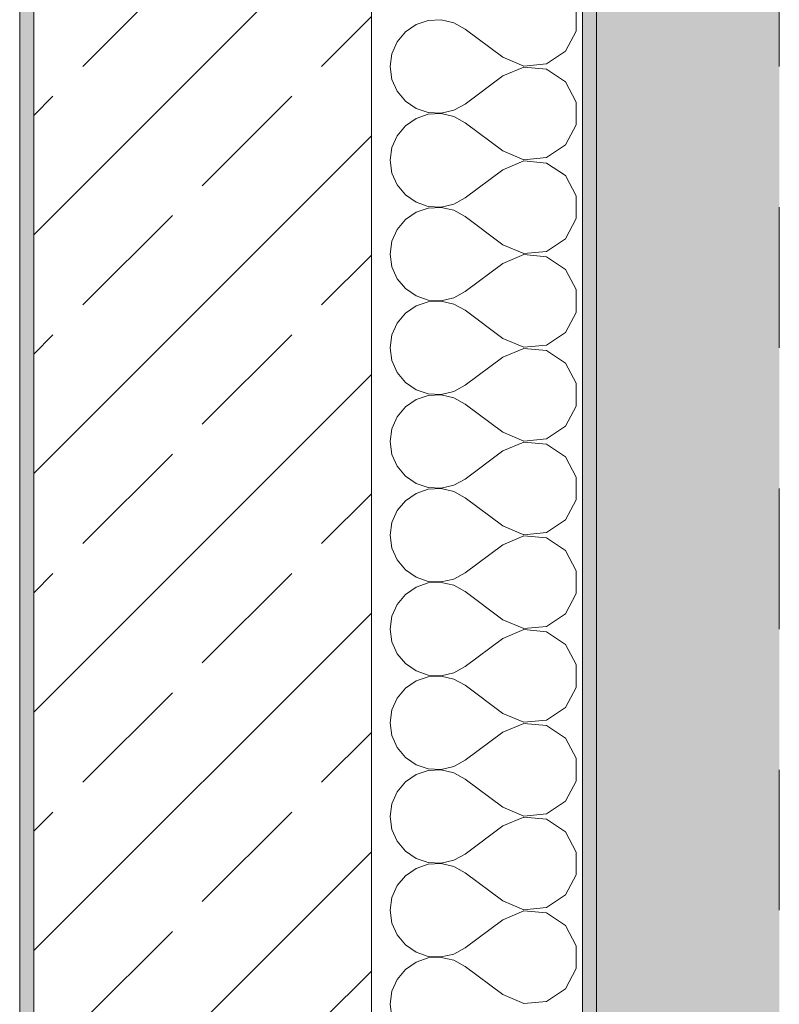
# Model space of a CAD drawing. Header units: metres. Extents: x -3.6 to 84.5, y -11 to 16.8.
# Tile 193 of 229: x 62.025 to 62.565, y 0.733 to 1.433. Entities that reach past the tile are written whole.
import ezdxf

# ---------------------------------------------------------------- set-up
doc = ezdxf.new("R2010")
doc.units = ezdxf.units.M
doc.header["$MEASUREMENT"] = 0
doc.linetypes.add('Strichlinie eng', pattern=[0.115, 0.075, -0.04])
for name, color, linetype in [('301 - Elemente.Linie', 7, 'Continuous'), ('302 - Elemente.Schraffur', 7, 'Continuous'), ('604 - Struktur.Wand Aussen', 7, 'Continuous')]:
    doc.layers.add(name, color=color, linetype=linetype)

# ---------------------------------------------------------------- blocks, each defined once
blk = doc.blocks.new('*X118')
at = {"layer": '604 - Struktur.Wand Aussen', "color": 7, "linetype": 'Continuous', "lineweight": 5}
for p, q in [((62.42069, 1.42521), (62.42069, 1.44145)), ((62.30678, 1.42981), (62.2992, 1.42461)), ((62.3155, 1.43275), (62.30678, 1.42981)), ((62.32469, 1.4332), (62.3155, 1.43275)), ((62.33364, 1.43112), (62.32469, 1.4332)), ((62.34169, 1.42667), (62.33364, 1.43112)), ((62.2992, 1.42461), (62.29334, 1.41752)), ((62.36836, 1.40667), (62.34169, 1.42667)), ((62.41302, 1.4109), (62.42069, 1.42521)), ((62.29334, 1.41752), (62.28963, 1.40911)), ((62.28963, 1.40911), (62.28836, 1.4)), ((62.39949, 1.40192), (62.41302, 1.4109)), ((62.36836, 1.40667), (62.38333, 1.40038)), ((62.38333, 1.40038), (62.39949, 1.40192)), ((62.28836, 1.4), (62.28963, 1.39089)), ((62.38333, 1.39962), (62.36836, 1.39333)), ((62.39949, 1.39808), (62.38333, 1.39962)), ((62.41302, 1.3891), (62.39949, 1.39808)), ((62.28963, 1.39089), (62.29334, 1.38248)), ((62.36836, 1.39333), (62.34169, 1.37333)), ((62.42069, 1.37479), (62.41302, 1.3891)), ((62.29334, 1.38248), (62.2992, 1.37539)), ((62.2992, 1.37539), (62.30678, 1.37019)), ((62.33364, 1.36888), (62.34169, 1.37333)), ((62.42069, 1.35855), (62.42069, 1.37479)), ((62.30678, 1.37019), (62.3155, 1.36725)), ((62.3155, 1.36609), (62.30678, 1.36315)), ((62.3155, 1.36725), (62.32469, 1.3668)), ((62.32469, 1.36653), (62.3155, 1.36609)), ((62.32469, 1.3668), (62.33364, 1.36888)), ((62.33364, 1.36445), (62.32469, 1.36653)), ((62.30678, 1.36315), (62.2992, 1.35794)), ((62.34169, 1.36), (62.33364, 1.36445)), ((62.36836, 1.34), (62.34169, 1.36)), ((62.41302, 1.34424), (62.42069, 1.35855)), ((62.2992, 1.35794), (62.29334, 1.35086)), ((62.29334, 1.35086), (62.28963, 1.34244)), ((62.28963, 1.34244), (62.28836, 1.33333)), ((62.36836, 1.34), (62.38333, 1.33371)), ((62.39949, 1.33525), (62.41302, 1.34424)), ((62.28836, 1.33333), (62.28963, 1.32422)), ((62.38333, 1.33295), (62.36836, 1.32667)), ((62.38333, 1.33371), (62.39949, 1.33525)), ((62.39949, 1.33142), (62.38333, 1.33295)), ((62.41302, 1.32243), (62.39949, 1.33142)), ((62.28963, 1.32422), (62.29334, 1.31581)), ((62.36836, 1.32667), (62.34169, 1.30667)), ((62.42069, 1.30812), (62.41302, 1.32243)), ((62.29334, 1.31581), (62.2992, 1.30873)), ((62.2992, 1.30873), (62.30678, 1.30352)), ((62.30678, 1.30352), (62.3155, 1.30058)), ((62.33364, 1.30222), (62.34169, 1.30667)), ((62.42069, 1.29188), (62.42069, 1.30812)), ((62.30678, 1.29648), (62.2992, 1.29127)), ((62.3155, 1.29942), (62.30678, 1.29648)), ((62.3155, 1.30058), (62.32469, 1.30013)), ((62.32469, 1.29987), (62.3155, 1.29942)), ((62.32469, 1.30013), (62.33364, 1.30222)), ((62.33364, 1.29778), (62.32469, 1.29987)), ((62.34169, 1.29333), (62.33364, 1.29778)), ((62.2992, 1.29127), (62.29334, 1.28419)), ((62.36836, 1.27333), (62.34169, 1.29333)), ((62.41302, 1.27757), (62.42069, 1.29188)), ((62.29334, 1.28419), (62.28963, 1.27578)), ((62.28963, 1.27578), (62.28836, 1.26667)), ((62.39949, 1.26858), (62.41302, 1.27757)), ((62.36836, 1.27333), (62.38333, 1.26705)), ((62.38333, 1.26705), (62.39949, 1.26858)), ((62.28836, 1.26667), (62.28963, 1.25756)), ((62.38333, 1.26629), (62.36836, 1.26)), ((62.39949, 1.26475), (62.38333, 1.26629)), ((62.41302, 1.25576), (62.39949, 1.26475)), ((62.28963, 1.25756), (62.29334, 1.24914)), ((62.36836, 1.26), (62.34169, 1.24)), ((62.42069, 1.24145), (62.41302, 1.25576)), ((62.29334, 1.24914), (62.2992, 1.24206)), ((62.2992, 1.24206), (62.30678, 1.23685)), ((62.33364, 1.23555), (62.34169, 1.24)), ((62.42069, 1.22521), (62.42069, 1.24145)), ((62.30678, 1.23685), (62.3155, 1.23391)), ((62.3155, 1.23275), (62.30678, 1.22981)), ((62.3155, 1.23391), (62.32469, 1.23347)), ((62.32469, 1.2332), (62.3155, 1.23275)), ((62.32469, 1.23347), (62.33364, 1.23555)), ((62.33364, 1.23112), (62.32469, 1.2332)), ((62.30678, 1.22981), (62.2992, 1.22461)), ((62.34169, 1.22667), (62.33364, 1.23112)), ((62.36836, 1.20667), (62.34169, 1.22667)), ((62.2992, 1.22461), (62.29334, 1.21752)), ((62.41302, 1.2109), (62.42069, 1.22521)), ((62.29334, 1.21752), (62.28963, 1.20911)), ((62.28963, 1.20911), (62.28836, 1.2)), ((62.36836, 1.20667), (62.38333, 1.20038)), ((62.39949, 1.20192), (62.41302, 1.2109)), ((62.28836, 1.2), (62.28963, 1.19089)), ((62.38333, 1.19962), (62.36836, 1.19333)), ((62.38333, 1.20038), (62.39949, 1.20192)), ((62.39949, 1.19808), (62.38333, 1.19962)), ((62.41302, 1.1891), (62.39949, 1.19808)), ((62.28963, 1.19089), (62.29334, 1.18248)), ((62.36836, 1.19333), (62.34169, 1.17333)), ((62.42069, 1.17479), (62.41302, 1.1891)), ((62.29334, 1.18248), (62.2992, 1.17539)), ((62.2992, 1.17539), (62.30678, 1.17019)), ((62.30678, 1.17019), (62.3155, 1.16725)), ((62.33364, 1.16888), (62.34169, 1.17333)), ((62.42069, 1.15855), (62.42069, 1.17479)), ((62.30678, 1.16315), (62.2992, 1.15794)), ((62.3155, 1.16609), (62.30678, 1.16315)), ((62.3155, 1.16725), (62.32469, 1.1668)), ((62.32469, 1.16653), (62.3155, 1.16609)), ((62.32469, 1.1668), (62.33364, 1.16888)), ((62.33364, 1.16445), (62.32469, 1.16653)), ((62.34169, 1.16), (62.33364, 1.16445)), ((62.2992, 1.15794), (62.29334, 1.15086)), ((62.36836, 1.14), (62.34169, 1.16)), ((62.41302, 1.14424), (62.42069, 1.15855)), ((62.29334, 1.15086), (62.28963, 1.14244)), ((62.28963, 1.14244), (62.28836, 1.13333)), ((62.39949, 1.13525), (62.41302, 1.14424)), ((62.36836, 1.14), (62.38333, 1.13371)), ((62.38333, 1.13371), (62.39949, 1.13525)), ((62.28836, 1.13333), (62.28963, 1.12422)), ((62.38333, 1.13295), (62.36836, 1.12667)), ((62.39949, 1.13142), (62.38333, 1.13295)), ((62.41302, 1.12243), (62.39949, 1.13142)), ((62.28963, 1.12422), (62.29334, 1.11581)), ((62.36836, 1.12667), (62.34169, 1.10667)), ((62.42069, 1.10812), (62.41302, 1.12243)), ((62.29334, 1.11581), (62.2992, 1.10873)), ((62.2992, 1.10873), (62.30678, 1.10352)), ((62.33364, 1.10222), (62.34169, 1.10667)), ((62.42069, 1.09188), (62.42069, 1.10812)), ((62.30678, 1.10352), (62.3155, 1.10058)), ((62.3155, 1.09942), (62.30678, 1.09648)), ((62.3155, 1.10058), (62.32469, 1.10013)), ((62.32469, 1.09987), (62.3155, 1.09942)), ((62.32469, 1.10013), (62.33364, 1.10222)), ((62.33364, 1.09778), (62.32469, 1.09987)), ((62.30678, 1.09648), (62.2992, 1.09127)), ((62.34169, 1.09333), (62.33364, 1.09778)), ((62.36836, 1.07333), (62.34169, 1.09333)), ((62.2992, 1.09127), (62.29334, 1.08419)), ((62.41302, 1.07757), (62.42069, 1.09188)), ((62.29334, 1.08419), (62.28963, 1.07578)), ((62.28963, 1.07578), (62.28836, 1.06667)), ((62.36836, 1.07333), (62.38333, 1.06705)), ((62.39949, 1.06858), (62.41302, 1.07757)), ((62.28836, 1.06667), (62.28963, 1.05756)), ((62.38333, 1.06629), (62.36836, 1.06)), ((62.38333, 1.06705), (62.39949, 1.06858)), ((62.39949, 1.06475), (62.38333, 1.06629)), ((62.41302, 1.05576), (62.39949, 1.06475)), ((62.28963, 1.05756), (62.29334, 1.04914)), ((62.36836, 1.06), (62.34169, 1.04)), ((62.42069, 1.04145), (62.41302, 1.05576)), ((62.29334, 1.04914), (62.2992, 1.04206)), ((62.2992, 1.04206), (62.30678, 1.03685)), ((62.30678, 1.03685), (62.3155, 1.03391)), ((62.33364, 1.03555), (62.34169, 1.04)), ((62.42069, 1.02521), (62.42069, 1.04145)), ((62.30678, 1.02981), (62.2992, 1.02461)), ((62.3155, 1.03275), (62.30678, 1.02981)), ((62.3155, 1.03391), (62.32469, 1.03347)), ((62.32469, 1.0332), (62.3155, 1.03275)), ((62.32469, 1.03347), (62.33364, 1.03555)), ((62.33364, 1.03112), (62.32469, 1.0332)), ((62.34169, 1.02667), (62.33364, 1.03112)), ((62.2992, 1.02461), (62.29334, 1.01752)), ((62.36836, 1.00667), (62.34169, 1.02667)), ((62.41302, 1.0109), (62.42069, 1.02521)), ((62.29334, 1.01752), (62.28963, 1.00911)), ((62.28963, 1.00911), (62.28836, 1)), ((62.39949, 1.00192), (62.41302, 1.0109)), ((62.36836, 1.00667), (62.38333, 1.00038)), ((62.38333, 1.00038), (62.39949, 1.00192)), ((62.28836, 1), (62.28963, 0.99089)), ((62.38333, 0.99962), (62.36836, 0.99333)), ((62.39949, 0.99808), (62.38333, 0.99962)), ((62.41302, 0.9891), (62.39949, 0.99808)), ((62.28963, 0.99089), (62.29334, 0.98248)), ((62.36836, 0.99333), (62.34169, 0.97333)), ((62.42069, 0.97479), (62.41302, 0.9891)), ((62.29334, 0.98248), (62.2992, 0.97539)), ((62.2992, 0.97539), (62.30678, 0.97019)), ((62.33364, 0.96888), (62.34169, 0.97333)), ((62.42069, 0.95855), (62.42069, 0.97479)), ((62.30678, 0.97019), (62.3155, 0.96725)), ((62.3155, 0.96725), (62.32469, 0.9668)), ((62.32469, 0.96653), (62.3155, 0.96609)), ((62.32469, 0.9668), (62.33364, 0.96888)), ((62.33364, 0.96445), (62.32469, 0.96653)), ((62.30678, 0.96315), (62.2992, 0.95794)), ((62.3155, 0.96609), (62.30678, 0.96315)), ((62.34169, 0.96), (62.33364, 0.96445)), ((62.36836, 0.94), (62.34169, 0.96)), ((62.2992, 0.95794), (62.29334, 0.95086)), ((62.41302, 0.94424), (62.42069, 0.95855)), ((62.29334, 0.95086), (62.28963, 0.94244)), ((62.28963, 0.94244), (62.28836, 0.93333)), ((62.36836, 0.94), (62.38333, 0.93371)), ((62.39949, 0.93525), (62.41302, 0.94424)), ((62.28836, 0.93333), (62.28963, 0.92422)), ((62.38333, 0.93295), (62.36836, 0.92667)), ((62.38333, 0.93371), (62.39949, 0.93525)), ((62.39949, 0.93142), (62.38333, 0.93295)), ((62.41302, 0.92243), (62.39949, 0.93142)), ((62.36836, 0.92667), (62.34169, 0.90667)), ((62.28963, 0.92422), (62.29334, 0.91581)), ((62.42069, 0.90812), (62.41302, 0.92243)), ((62.29334, 0.91581), (62.2992, 0.90873)), ((62.2992, 0.90873), (62.30678, 0.90352)), ((62.30678, 0.90352), (62.3155, 0.90058)), ((62.33364, 0.90222), (62.34169, 0.90667)), ((62.42069, 0.89188), (62.42069, 0.90812)), ((62.30678, 0.89648), (62.2992, 0.89127)), ((62.3155, 0.89942), (62.30678, 0.89648)), ((62.3155, 0.90058), (62.32469, 0.90013)), ((62.32469, 0.89987), (62.3155, 0.89942)), ((62.32469, 0.90013), (62.33364, 0.90222)), ((62.33364, 0.89778), (62.32469, 0.89987)), ((62.34169, 0.89333), (62.33364, 0.89778)), ((62.2992, 0.89127), (62.29334, 0.88419)), ((62.36836, 0.87333), (62.34169, 0.89333)), ((62.41302, 0.87757), (62.42069, 0.89188)), ((62.29334, 0.88419), (62.28963, 0.87578)), ((62.28963, 0.87578), (62.28836, 0.86667)), ((62.39949, 0.86858), (62.41302, 0.87757)), ((62.36836, 0.87333), (62.38333, 0.86705)), ((62.38333, 0.86705), (62.39949, 0.86858)), ((62.28836, 0.86667), (62.28963, 0.85756)), ((62.38333, 0.86629), (62.36836, 0.86)), ((62.39949, 0.86475), (62.38333, 0.86629)), ((62.41302, 0.85576), (62.39949, 0.86475)), ((62.28963, 0.85756), (62.29334, 0.84914)), ((62.36836, 0.86), (62.34169, 0.84)), ((62.42069, 0.84145), (62.41302, 0.85576)), ((62.29334, 0.84914), (62.2992, 0.84206)), ((62.2992, 0.84206), (62.30678, 0.83685)), ((62.42069, 0.82521), (62.42069, 0.84145)), ((62.30678, 0.83685), (62.3155, 0.83391)), ((62.3155, 0.83391), (62.32469, 0.83347)), ((62.32469, 0.83347), (62.33364, 0.83555)), ((62.33364, 0.83555), (62.34169, 0.84)), ((62.30678, 0.82981), (62.2992, 0.82461)), ((62.3155, 0.83275), (62.30678, 0.82981)), ((62.32469, 0.8332), (62.3155, 0.83275)), ((62.33364, 0.83112), (62.32469, 0.8332)), ((62.34169, 0.82667), (62.33364, 0.83112)), ((62.36836, 0.80667), (62.34169, 0.82667)), ((62.2992, 0.82461), (62.29334, 0.81752)), ((62.41302, 0.8109), (62.42069, 0.82521)), ((62.29334, 0.81752), (62.28963, 0.80911)), ((62.28963, 0.80911), (62.28836, 0.8)), ((62.36836, 0.80667), (62.38333, 0.80038)), ((62.39949, 0.80192), (62.41302, 0.8109)), ((62.28836, 0.8), (62.28963, 0.79089)), ((62.38333, 0.79962), (62.36836, 0.79333)), ((62.38333, 0.80038), (62.39949, 0.80192)), ((62.39949, 0.79808), (62.38333, 0.79962)), ((62.36836, 0.79333), (62.34169, 0.77333)), ((62.41302, 0.7891), (62.39949, 0.79808)), ((62.28963, 0.79089), (62.29334, 0.78248)), ((62.42069, 0.77479), (62.41302, 0.7891)), ((62.29334, 0.78248), (62.2992, 0.77539)), ((62.2992, 0.77539), (62.30678, 0.77019)), ((62.33364, 0.76888), (62.34169, 0.77333)), ((62.42069, 0.75855), (62.42069, 0.77479)), ((62.30678, 0.77019), (62.3155, 0.76725)), ((62.3155, 0.76609), (62.30678, 0.76315)), ((62.3155, 0.76725), (62.32469, 0.7668)), ((62.32469, 0.76653), (62.3155, 0.76609)), ((62.32469, 0.7668), (62.33364, 0.76888)), ((62.33364, 0.76445), (62.32469, 0.76653)), ((62.34169, 0.76), (62.33364, 0.76445)), ((62.2992, 0.75794), (62.29334, 0.75086)), ((62.30678, 0.76315), (62.2992, 0.75794)), ((62.36836, 0.74), (62.34169, 0.76)), ((62.41302, 0.74424), (62.42069, 0.75855)), ((62.29334, 0.75086), (62.28963, 0.74244)), ((62.28963, 0.74244), (62.28836, 0.73333)), ((62.39949, 0.73525), (62.41302, 0.74424)), ((62.36836, 0.74), (62.38333, 0.73371)), ((62.38333, 0.73371), (62.39949, 0.73525)), ((62.28836, 0.73333), (62.28963, 0.72422))]:
    blk.add_line(p, q, dxfattribs=at)

msp = doc.modelspace()

# ---------------------------------------------------------------- hatches: boundary and pattern name
at = {"layer": '302 - Elemente.Schraffur', "linetype": 'Continuous', "lineweight": 0, "true_color": 0x2f2f2f}
msp.add_hatch(color=250, dxfattribs=at).paths.add_polyline_path([(62.56499, 5.1), (62.43503, 5.1), (62.43503, -3.31), (62.56499, -3.31)])
at = {"layer": '604 - Struktur.Wand Aussen', "linetype": 'Continuous', "lineweight": 0, "true_color": 0x000000}
h = msp.add_hatch(dxfattribs=at)
h.set_pattern_fill('Beton__Stahlbeton_0001', color=18, style=0, pattern_type=2)
h.set_pattern_definition([(45, (0, 0), (-0.08485281, 0.08485281), []), (45, (-0.04243, 0.04243), (-0.08485281, 0.08485281), [0.09, -0.03])])
h.paths.add_polyline_path([(62.27503, 0.245), (62.27503, 5.975), (62.03503, 5.975), (62.03503, 0.245)])
h = msp.add_hatch(dxfattribs=at)
h.set_pattern_fill('Verputz_0001', color=18, style=0, pattern_type=2)
h.set_pattern_definition([(0, (0, 0), (0, 0.08660254), [0, -0.05]), (0, (0.025, 0.0433), (0, 0.08660254), [0, -0.05])])
h.paths.add_polyline_path([(62.43503, 5.975), (62.42503, 5.975), (62.42503, -0.145), (62.43503, -0.145)])
h = msp.add_hatch(dxfattribs=at)
h.set_pattern_fill('Gips_0001', color=18, style=0, pattern_type=2)
h.set_pattern_definition([(45, (0, 0), (-0.01767767, 0.01767767), [0, -0.025])])
h.paths.add_polyline_path([(62.02503, 5.18998), (62.02503, 0.70998), (62.03503, 0.70998), (62.03503, 5.18998)])

# ---------------------------------------------------------------- linework, layer by layer
at = {"layer": '301 - Elemente.Linie', "color": 253, "linetype": 'Strichlinie eng', "lineweight": 13, "true_color": 0xa0a0a0, "flags": 128}
msp.add_lwpolyline([(62.56499, 5.1), (62.56498, -3.31)], dxfattribs=at)
at = {"layer": '604 - Struktur.Wand Aussen', "color": 7, "linetype": 'Continuous', "lineweight": 13}
for p, q in [((62.27503, 0.245), (62.27503, 5.975)), ((62.03503, 5.18998), (62.03503, 0.70998))]:
    msp.add_line(p, q, dxfattribs=at)
at = {"layer": '604 - Struktur.Wand Aussen', "color": 7, "linetype": 'Continuous', "lineweight": 5}
msp.add_line((62.42503, -0.005), (62.42503, 5.975), dxfattribs=at)
at = {"layer": '604 - Struktur.Wand Aussen', "color": 7, "linetype": 'Continuous', "lineweight": 5, "flags": 128}
for points in [[(62.43503, -0.145), (62.43503, 5.975)], [(62.02503, 5.18998), (62.02503, 0.70998)]]:
    msp.add_lwpolyline(points, dxfattribs=at)

# ---------------------------------------------------------------- block references
at = {"layer": '604 - Struktur.Wand Aussen', "color": 7, "lineweight": 18}
msp.add_blockref('*X118', (0, 0), dxfattribs=at)

doc.saveas('drawing.dxf')
